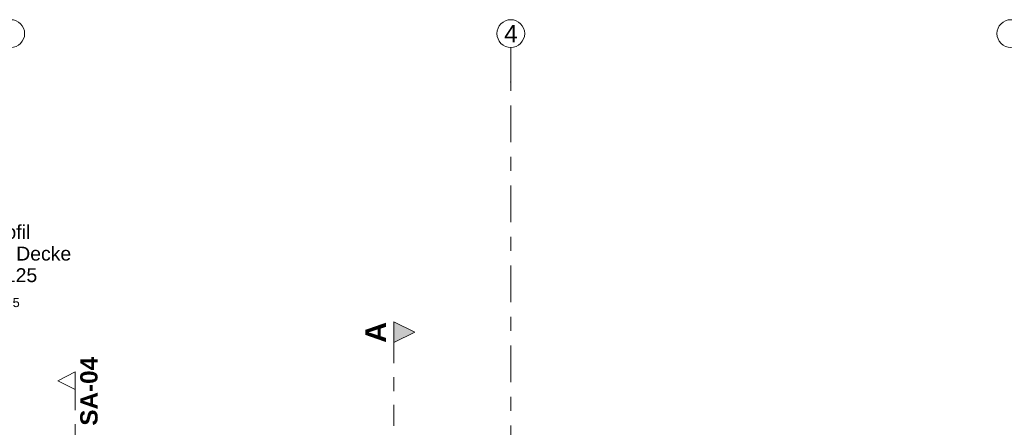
# Model space of a CAD drawing. Header units: metres. Extents: x -3.6 to 84.5, y -11 to 16.8.
# Tile 97 of 256: x 7.8 to 14.9, y 13.9 to 16.8. Entities that reach past the tile are written whole.
import ezdxf

# ---------------------------------------------------------------- set-up
doc = ezdxf.new("R2010")
doc.units = ezdxf.units.M
doc.header["$MEASUREMENT"] = 0
for name, pattern in [('Schnittlinie', [0.3, 0.15, -0.075, 0, -0.075]), ('Strichlinie doppelt', [0.546806, 0.264583, -0.105833, 0.070556, -0.105833]), ('Wipeout_Contour', [1, 0, -1])]:
    doc.linetypes.add(name, pattern=pattern)
for name, color, linetype in [('154 - Bemaßung_ Beschriftung.Ausbau - Deckenspiegel', 7, 'Continuous'), ('201a - Marker.Schnitt - optisch Grundriss', 7, 'Continuous'), ('203 - Marker.Schnitt - Ausbaudetail SA', 7, 'Continuous'), ('451 - Universal.Achsen Raster', 7, 'Continuous'), ('Neubau_154 - Bemaßung_ Beschriftung.Ausbau - Deckenspiegel', 7, 'Continuous')]:
    doc.layers.add(name, color=color, linetype=linetype)
doc.styles.add('ERSTELLTER_STIL_1', font='txt')
doc.styles.add('ERSTELLTER_STIL_2', font='txt')
doc.dimstyles.new('ERSTELLTER_STIL__2', dxfattribs={"dimtxt": 0.1, "dimasz": 0.0532, "dimexe": 0.18, "dimexo": 0.0625, "dimgap": 0, "dimtad": 1, "dimtih": 1, "dimtoh": 1, "dimzin": 0, "dimdsep": 46, "dimtxsty": 'ERSTELLTER_STIL_2', "dimblk": 'ARROWHEAD_2', "dimblk1": 'ARROWHEAD_2', "dimblk2": 'ARROWHEAD_2', "dimcen": 0.09, "dimse1": 1, "dimse2": 1, "dimclrd": 7, "dimclre": 7, "dimclrt": 7, "dimazin": 0, "dimtfac": 1, "dimtdec": 4, "dimtmove": 0, "dimatfit": 3, "dimfxl": 1, "dimtolj": 1, "dimtzin": 0, "dimarcsym": 0})

# ---------------------------------------------------------------- blocks, each defined once
blk = doc.blocks.new('*D493')
at = {"layer": '154 - Bemaßung_ Beschriftung.Ausbau - Deckenspiegel', "color": 7, "linetype": 'Continuous', "lineweight": 5}
for p, q in [((7.0675, 14.5711), (7.0675, 14.6761)), ((7.5475, 14.5711), (7.5475, 14.6761)), ((7.0877, 14.6586), (7.0473, 14.5886)), ((7.0675, 14.6236), (7.5475, 14.6236)), ((7.5677, 14.6586), (7.5273, 14.5886))]:
    blk.add_line(p, q, dxfattribs=at)
at = {"layer": '154 - Bemaßung_ Beschriftung.Ausbau - Deckenspiegel', "color": 7, "lineweight": 5, "char_height": 0.1, "attachment_point": 7, "style": 'ERSTELLTER_STIL_2'}
for s, insert in [('\\A1;{\\pql;\\fArial|b0|i0|c0|p38;11\\fArial|b0|i0|c0|p38;\\A1{\\H.66x;\\S25^  ;}}', (7.5367, 14.6425)), ('\\A1;{\\pql;\\fArial|b0|i0|c0|p38;48}', (7.2316, 14.6436))]:
    blk.add_mtext(s, dxfattribs=dict(at, insert=insert))
blk = doc.blocks.new('ARROWHEAD_2')
at = {"color": 0, "linetype": 'Continuous', "lineweight": 0}
for p, q in [((0, 0), (-1, 0)), ((-0.38, -0.66), (0.38, 0.66))]:
    blk.add_line(p, q, dxfattribs=at)

msp = doc.modelspace()

# ---------------------------------------------------------------- hatches: boundary and pattern name
at = {"layer": '201a - Marker.Schnitt - optisch Grundriss', "linetype": 'Continuous', "lineweight": 0, "true_color": 0x000000}
msp.add_hatch(color=18, dxfattribs=at).paths.add_polyline_path([(10.488, 14.63), (10.488, 14.48), (10.638, 14.555)])

# ---------------------------------------------------------------- linework, layer by layer
at = {"layer": '201a - Marker.Schnitt - optisch Grundriss', "color": 7, "linetype": 'Schnittlinie', "lineweight": 13}
msp.add_line((10.488, 14.48), (10.488, -0.78), dxfattribs=at)
at = {"layer": '201a - Marker.Schnitt - optisch Grundriss', "color": 7, "linetype": 'Continuous', "lineweight": 13, "flags": 128}
msp.add_lwpolyline([(10.488, 14.63), (10.488, 14.48), (10.638, 14.555)], close=True, dxfattribs=at)
at = {"layer": '203 - Marker.Schnitt - Ausbaudetail SA', "color": 7, "linetype": 'Schnittlinie', "lineweight": 13}
msp.add_line((8.1936, 14.1425), (8.1936, 12.663), dxfattribs=at)
at = {"layer": '451 - Universal.Achsen Raster', "color": 160, "linetype": 'Strichlinie doppelt', "lineweight": 9, "true_color": 0x3232ff}
for p, q in [((11.33, 16.355), (11.33, 16.605)), ((11.33, -10.585), (11.33, 16.355))]:
    msp.add_line(p, q, dxfattribs=at)
at = {"layer": '451 - Universal.Achsen Raster', "color": 160, "linetype": 'Continuous', "lineweight": 9, "true_color": 0x3232ff}
for centre in [(7.73, 16.705), (11.33, 16.705), (14.93, 16.705)]:
    msp.add_circle(centre, 0.1, dxfattribs=at)
at = {"layer": '451 - Universal.Achsen Raster', "color": 160, "linetype": 'Strichlinie doppelt', "lineweight": 9, "true_color": 0x3232ff}
msp.add_point((11.33, 16.355), dxfattribs=at)
msp.add_point((11.33, 16.355), dxfattribs=at)

# ---------------------------------------------------------------- texts
at = {"layer": '201a - Marker.Schnitt - optisch Grundriss', "color": 7, "lineweight": 13, "insert": (10.4324, 14.6287), "char_height": 0.15, "attachment_point": 9, "rotation": 90, "style": 'ERSTELLTER_STIL_1'}
msp.add_mtext('\\A1;{\\pqr;\\pt0;\\fArial|b1|i0|c0|p38;A}', dxfattribs=at)
at = {"layer": '203 - Marker.Schnitt - Ausbaudetail SA', "color": 7, "lineweight": 13, "insert": (8.3569, 13.8809), "char_height": 0.125, "attachment_point": 7, "rotation": 90, "style": 'ERSTELLTER_STIL_1'}
msp.add_mtext('\\A1;{\\pql;\\pt0;\\fArial|b1|i0|c0|p38;SA-04}', dxfattribs=at)
at = {"layer": '451 - Universal.Achsen Raster', "color": 160, "lineweight": 9, "true_color": 0x3232ff, "insert": (11.2826, 16.7675), "char_height": 0.125, "attachment_point": 1, "style": 'ERSTELLTER_STIL_2'}
msp.add_mtext('\\A1;{\\pql;\\pt0;\\fArial|b0|i0|c0|p38;4}', dxfattribs=at)
at = {"layer": 'Neubau_154 - Bemaßung_ Beschriftung.Ausbau - Deckenspiegel', "color": 1, "linetype": 'Continuous', "lineweight": 13, "insert": (7.575, 14.9135), "char_height": 0.1, "attachment_point": 8, "line_spacing_factor": 0.93208, "style": 'ERSTELLTER_STIL_2'}
msp.add_mtext('\\A1;{\\pqc;\\fArial|b0|i0|c0|p38;Tragprofil\\P\\pqc;\\fArial|b0|i0|c0|p38;freitragende Decke\\P\\pqc;\\fArial|b0|i0|c0|p38;2 x UA 125}', dxfattribs=at)

# ---------------------------------------------------------------- dimensions: what is measured, and where the dimension line sits
at = {"layer": '154 - Bemaßung_ Beschriftung.Ausbau - Deckenspiegel', "color": 7, "linetype": 'Continuous', "lineweight": 5}
dim = msp.add_linear_dim(base=(7.5475, 14.6236), p1=(7.0675, 10.7235), p2=(7.5475, 8.51), dimstyle='ERSTELLTER_STIL__2', dxfattribs=at)
dim.commit()
dim.dimension.update_dxf_attribs({"geometry": '*D493', "text_midpoint": (7.3078, 14.6936), "dimtype": 160})

# ---------------------------------------------------------------- next in the draw order: wipeouts: each hides what was drawn before it
at = {"color": 254, "linetype": 'Wipeout_Contour', "lineweight": 0, "ltscale": 48.904241}
msp.add_wipeout([(8.1936, 14.2675), (8.0686, 14.205), (8.1936, 14.1425)], dxfattribs=at).dxf.layer = '203 - Marker.Schnitt - Ausbaudetail SA'

# ---------------------------------------------------------------- next in the draw order: linework, layer by layer
at = {"layer": '203 - Marker.Schnitt - Ausbaudetail SA', "color": 7, "linetype": 'Continuous', "lineweight": 13, "flags": 128}
msp.add_lwpolyline([(8.1936, 14.2675), (8.1936, 14.1425), (8.0686, 14.205)], close=True, dxfattribs=at)

doc.saveas('drawing.dxf')
